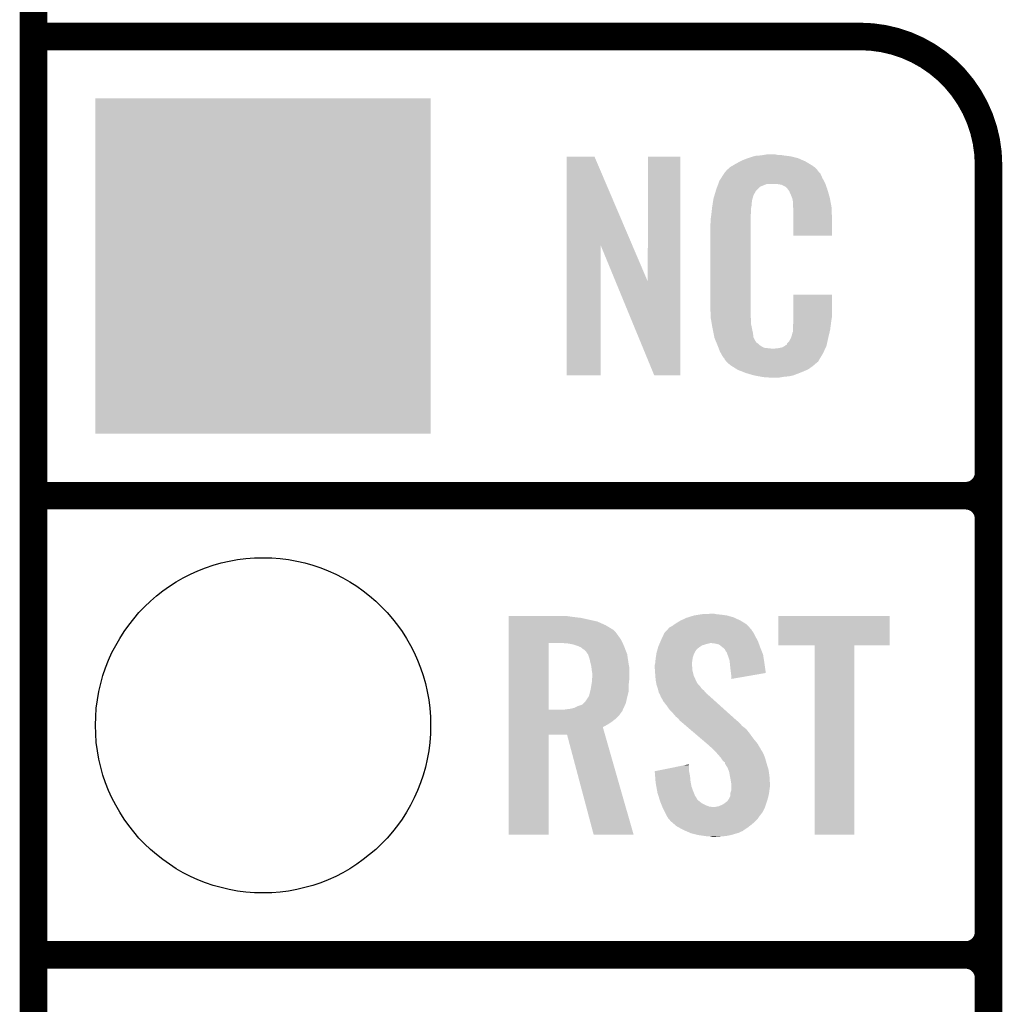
# Model space of a CAD drawing. Extents: x -1.3 to 24.2, y -3.9 to 39.2.
# Tile 10 of 37: x -1.3 to 4.1, y 13.7 to 19.1. Entities that reach past the tile are written whole.
import ezdxf

# ---------------------------------------------------------------- set-up
doc = ezdxf.new("R2010")
doc.units = 0
doc.layers.get('0').update_dxf_attribs({"linetype": 'CONTINUOUS'})
for name, color, linetype in [('ANGLE_11_CLICK_V101_GKO', 5, 'CONTINUOUS'), ('ANGLE_11_CLICK_V101_GTO', 14, 'CONTINUOUS'), ('ANGLE_11_CLICK_V101_GTS', 12, 'CONTINUOUS')]:
    doc.layers.add(name, color=color, linetype=linetype)

# ---------------------------------------------------------------- blocks, each defined once
blk = doc.blocks.new('ROUND_24')
blk.add_circle((0, 0), 0.9271)
blk = doc.blocks.new('SQUARE_35')
blk.add_solid([(0.9271, 0.9271), (0.9271, -0.9271), (-0.9271, 0.9271), (-0.9271, -0.9271)])

msp = doc.modelspace()

# ---------------------------------------------------------------- linework, layer by layer
at = {"layer": 'ANGLE_11_CLICK_V101_GKO', "const_width": 0.1524}
msp.add_lwpolyline([(-1.27, -3.81), (-1.27, 36.83)], dxfattribs=at)
at = {"layer": 'ANGLE_11_CLICK_V101_GTO', "const_width": 0.1524}
for points in [[(-1.27, 19.05), (3.302, 19.05)], [(4.0132, -0.5588), (4.0132, 18.3388)], [(-1.27, 16.51), (3.8862, 16.51)], [(-1.27, 16.51), (3.8862, 16.51)], [(4.0132, 14.097), (4.0132, 16.383)], [(-1.27, 13.97), (3.8862, 13.97)], [(-1.27, 13.97), (3.8862, 13.97)], [(4.0132, 11.557), (4.0132, 13.843)]]:
    msp.add_lwpolyline(points, dxfattribs=at)
for points in [[(4.0132, 18.3388, 0.4142136), (3.302, 19.05)], [(3.8862, 16.51, 0.4142136), (4.0132, 16.637)], [(4.0132, 16.383, 0.4142136), (3.8862, 16.51)], [(4.0132, 16.383, 0.4142136), (3.8862, 16.51)], [(3.8862, 13.97, 0.4142136), (4.0132, 14.097)], [(4.0132, 13.843, 0.4142136), (3.8862, 13.97)], [(4.0132, 13.843, 0.4142136), (3.8862, 13.97)]]:
    msp.add_lwpolyline(points, format="xyb", dxfattribs=at)
at = {"layer": 'ANGLE_11_CLICK_V101_GTO'}
for points in [[(1.678952, 17.896728), (1.67896, 18.384506), (2.041942, 17.896728), (1.833884, 18.384506)], [(1.67896, 18.384506), (1.678962, 18.38452), (1.833884, 18.384506), (1.678962, 18.38452)], [(2.12852, 17.693748), (2.12854, 18.384498), (2.308846, 17.693748), (2.30886, 18.384498)], [(2.12854, 18.384498), (2.128542, 18.38452), (2.30886, 18.384498), (2.128542, 18.38452)], [(2.6162, 18.34642), (2.639784, 18.35912), (3.02091, 18.34642), (2.99974, 18.35912)], [(2.639784, 18.35912), (2.64922, 18.3642), (2.99974, 18.35912), (2.98813, 18.3642)], [(2.64922, 18.3642), (2.674618, 18.37436), (2.98813, 18.3642), (2.964908, 18.37436)], [(2.674618, 18.37436), (2.682238, 18.3769), (2.964908, 18.37436), (2.959102, 18.3769)], [(2.682238, 18.3769), (2.69748, 18.38198), (2.959102, 18.3769), (2.938782, 18.38198)], [(2.69748, 18.38198), (2.714414, 18.38706), (2.938782, 18.38198), (2.91846, 18.38706)], [(2.714414, 18.38706), (2.722882, 18.3896), (2.91846, 18.38706), (2.89814, 18.3896)], [(2.722882, 18.3896), (2.75336, 18.39214), (2.89814, 18.3896), (2.87782, 18.39214)], [(2.75336, 18.39214), (2.7686, 18.39468), (2.87782, 18.39214), (2.862582, 18.39468)], [(2.7686, 18.39468), (2.783842, 18.39722), (2.847342, 18.39468), (2.834642, 18.39722)], [(2.5527, 18.295624), (2.552722, 18.29816), (3.078478, 18.295624), (3.075942, 18.29816)], [(2.552722, 18.29816), (2.555246, 18.298168), (3.075942, 18.29816), (3.075934, 18.298168)], [(2.555246, 18.298168), (2.55727, 18.3007), (3.075934, 18.298168), (3.073402, 18.3007)], [(2.55727, 18.3007), (2.56133, 18.305776), (3.073402, 18.3007), (3.070862, 18.305776)], [(2.56133, 18.305776), (2.5654, 18.310862), (3.070862, 18.305776), (3.066504, 18.310862)], [(2.5654, 18.310862), (2.579912, 18.32356), (3.066504, 18.310862), (3.055622, 18.32356)], [(2.579912, 18.32356), (2.585722, 18.328642), (3.055622, 18.32356), (3.048508, 18.328642)], [(2.585722, 18.328642), (2.598784, 18.336262), (3.048508, 18.328642), (3.03784, 18.336262)], [(2.598784, 18.336262), (2.6162, 18.34642), (3.03784, 18.336262), (3.02091, 18.34642)], [(2.52008, 18.239738), (2.524762, 18.252442), (3.10896, 18.239738), (3.102032, 18.252442)], [(2.524762, 18.252442), (2.53462, 18.26768), (3.102032, 18.252442), (3.09372, 18.26768)], [(2.53462, 18.26768), (2.549408, 18.290536), (3.09372, 18.26768), (3.083562, 18.290536)], [(2.549408, 18.290536), (2.5527, 18.295624), (3.083562, 18.290536), (3.078478, 18.295624)], [(2.497072, 18.171158), (2.503928, 18.194018), (2.712718, 18.171158), (2.725418, 18.194018)], [(2.503928, 18.194018), (2.506978, 18.20418), (2.725418, 18.194018), (2.73558, 18.20418)], [(2.506978, 18.20418), (2.512592, 18.219416), (2.73558, 18.20418), (2.75082, 18.219416)], [(2.512592, 18.219416), (2.518208, 18.234658), (2.75082, 18.219416), (2.788916, 18.234658)], [(2.518208, 18.23466), (2.52008, 18.239738), (3.110774, 18.23466), (3.10896, 18.239738)], [(2.518208, 18.234658), (2.518208, 18.23466), (2.788916, 18.234658), (2.837178, 18.23466)], [(2.85496, 18.23212), (2.837178, 18.23466), (3.111682, 18.23212), (3.110774, 18.23466)], [(2.867658, 18.22958), (2.85496, 18.23212), (3.112588, 18.22958), (3.111682, 18.23212)], [(2.893056, 18.216882), (2.867658, 18.22958), (3.117124, 18.216882), (3.112588, 18.22958)], [(2.898138, 18.211802), (2.893056, 18.216882), (3.118938, 18.211802), (3.117124, 18.216882)], [(2.903584, 18.20418), (2.898138, 18.211802), (3.121658, 18.20418), (3.118938, 18.211802)], [(2.910838, 18.194022), (2.903584, 18.20418), (3.124648, 18.194022), (3.121658, 18.20418)], [(2.921, 18.17116), (2.910838, 18.194022), (3.131372, 18.17116), (3.124648, 18.194022)], [(2.487728, 18.127978), (2.489332, 18.138138), (2.70256, 18.127978), (2.7051, 18.138138)], [(2.489332, 18.138138), (2.490134, 18.143218), (2.7051, 18.138138), (2.7051, 18.143218)], [(2.490134, 18.143218), (2.49174, 18.153382), (2.7051, 18.143218), (2.70787, 18.153382)], [(2.49174, 18.153382), (2.497072, 18.171158), (2.70787, 18.153382), (2.712718, 18.171158)], [(2.925064, 18.161002), (2.921, 18.17116), (3.13436, 18.161002), (3.131372, 18.17116)], [(2.92608, 18.15846), (2.925064, 18.161002), (3.134846, 18.15846), (3.13436, 18.161002)], [(2.928618, 18.153384), (2.92608, 18.15846), (3.135812, 18.153384), (3.134846, 18.15846)], [(2.92862, 18.150842), (2.928618, 18.153384), (3.136296, 18.150842), (3.135812, 18.153384)], [(2.93116, 18.138142), (2.92862, 18.150842), (3.138714, 18.138142), (3.136296, 18.150842)], [(2.93116, 18.120358), (2.93116, 18.138142), (3.142102, 18.120358), (3.138714, 18.138142)], [(2.479322, 18.061938), (2.48158, 18.08226), (2.69748, 18.061938), (2.70002, 18.08226)], [(2.48158, 18.08226), (2.483836, 18.102578), (2.70002, 18.08226), (2.70002, 18.102578)], [(2.483836, 18.102578), (2.48412, 18.10512), (2.70002, 18.102578), (2.700528, 18.10512)], [(2.48412, 18.10512), (2.485722, 18.115278), (2.700528, 18.10512), (2.70256, 18.115278)], [(2.485722, 18.115278), (2.487728, 18.127978), (2.70256, 18.115278), (2.70256, 18.127978)], [(2.932138, 18.107658), (2.93116, 18.120358), (3.14452, 18.107658), (3.142102, 18.120358)], [(2.9337, 18.08734), (2.932138, 18.107658), (3.145404, 18.08734), (3.14452, 18.107658)], [(2.9337, 18.04924), (2.9337, 18.08734), (3.14706, 18.04924), (3.145404, 18.08734)], [(2.4765, 18.04162), (2.47904, 18.0594), (2.69748, 18.04162), (2.69748, 18.0594)], [(2.4765, 18.023842), (2.4765, 18.04162), (2.69748, 18.023842), (2.69748, 18.04162)], [(2.47904, 18.0594), (2.479322, 18.061938), (2.69748, 18.0594), (2.69748, 18.061938)], [(2.9337, 17.947662), (2.9337, 18.04924), (3.147038, 17.947662), (3.14706, 18.04924)], [(2.47396, 18.011142), (2.4765, 18.023842), (2.69748, 18.011142), (2.69748, 18.023842)], [(2.47396, 17.56156), (2.47396, 18.011142), (2.69748, 17.56156), (2.69748, 18.011142)], [(3.147038, 17.94764), (2.9337, 17.947662), (3.147038, 17.94764), (3.147038, 17.947662)], [(1.67894, 17.175502), (1.678952, 17.896728), (1.866878, 17.175502), (1.8669, 17.896728)], [(1.950536, 17.693748), (1.8669, 17.896728), (2.12852, 17.693748), (2.041942, 17.896728)], [(2.164076, 17.175494), (1.950536, 17.693748), (2.308838, 17.175494), (2.308846, 17.693748)], [(2.933704, 17.498058), (2.93372, 17.622498), (3.14706, 17.498058), (3.14706, 17.622498)], [(2.93372, 17.622498), (2.933722, 17.62252), (3.14706, 17.622498), (2.933722, 17.62252)], [(2.476312, 17.49806), (2.47396, 17.56156), (2.69748, 17.49806), (2.69748, 17.56156)], [(2.4765, 17.492982), (2.476312, 17.49806), (2.698206, 17.492982), (2.69748, 17.49806)], [(2.47871, 17.480278), (2.4765, 17.492982), (2.70002, 17.480278), (2.698206, 17.492982)], [(2.9337, 17.48282), (2.933704, 17.498058), (3.14452, 17.48282), (3.14706, 17.498058)], [(2.9337, 17.470122), (2.9337, 17.48282), (3.142706, 17.470122), (3.14452, 17.48282)], [(2.482686, 17.457418), (2.47871, 17.480278), (2.70002, 17.457418), (2.70002, 17.480278)], [(2.48666, 17.43456), (2.482686, 17.457418), (2.704834, 17.43456), (2.70002, 17.457418)], [(2.491742, 17.40916), (2.48666, 17.43456), (2.71018, 17.40916), (2.704834, 17.43456)], [(2.93116, 17.4498), (2.933064, 17.46504), (3.139946, 17.4498), (3.14198, 17.46504)], [(2.93116, 17.426942), (2.93116, 17.4498), (3.1369, 17.426942), (3.139946, 17.4498)], [(2.93116, 17.416784), (2.93116, 17.426942), (3.134508, 17.416784), (3.1369, 17.426942)], [(2.933064, 17.46504), (2.9337, 17.470122), (3.14198, 17.46504), (3.142706, 17.470122)], [(2.496314, 17.386298), (2.491742, 17.40916), (2.712722, 17.386298), (2.71018, 17.40916)], [(2.49682, 17.383762), (2.496314, 17.386298), (2.713992, 17.383762), (2.712722, 17.386298)], [(2.504142, 17.36598), (2.49682, 17.383762), (2.722882, 17.36598), (2.713992, 17.383762)], [(2.908302, 17.360902), (2.921, 17.38376), (3.121658, 17.360902), (3.12674, 17.38376)], [(2.921, 17.38376), (2.921002, 17.383762), (3.12674, 17.38376), (3.12674, 17.383762)], [(2.921002, 17.383762), (2.92862, 17.409162), (3.12674, 17.383762), (3.132716, 17.409162)], [(2.92862, 17.409162), (2.928622, 17.411704), (3.132716, 17.409162), (3.133314, 17.411704)], [(2.928622, 17.411704), (2.93116, 17.416784), (3.133314, 17.411704), (3.134508, 17.416784)], [(2.50519, 17.363436), (2.504142, 17.36598), (2.725422, 17.363436), (2.722882, 17.36598)], [(2.50728, 17.35836), (2.50519, 17.363436), (2.727964, 17.35836), (2.725422, 17.363436)], [(2.509372, 17.353278), (2.50728, 17.35836), (2.735582, 17.353278), (2.727964, 17.35836)], [(2.51251, 17.34566), (2.509372, 17.353278), (2.7432, 17.34566), (2.735582, 17.353278)], [(2.5146, 17.34058), (2.51251, 17.34566), (2.750822, 17.34058), (2.7432, 17.34566)], [(2.516554, 17.3355), (2.5146, 17.34058), (2.758442, 17.3355), (2.750822, 17.34058)], [(2.519486, 17.32788), (2.516554, 17.3355), (2.773684, 17.32788), (2.758442, 17.3355)], [(2.52144, 17.3228), (2.519486, 17.32788), (2.819402, 17.3228), (2.773684, 17.32788)], [(2.5273, 17.30756), (2.52144, 17.3228), (3.102236, 17.30756), (3.109406, 17.3228)], [(2.819402, 17.3228), (2.829562, 17.322802), (3.109406, 17.3228), (3.109408, 17.322802)], [(2.829562, 17.322802), (2.837184, 17.32534), (3.109408, 17.322802), (3.110602, 17.32534)], [(2.847342, 17.32534), (2.872742, 17.33042), (3.110602, 17.32534), (3.112992, 17.33042)], [(2.872742, 17.33042), (2.885436, 17.338038), (3.112992, 17.33042), (3.116578, 17.338038)], [(2.885436, 17.338038), (2.88544, 17.33804), (3.116578, 17.338038), (3.116578, 17.33804)], [(2.88544, 17.33804), (2.895604, 17.34566), (3.116578, 17.33804), (3.118272, 17.34566)], [(2.895604, 17.34566), (2.89814, 17.345682), (3.118272, 17.34566), (3.118276, 17.345682)], [(2.89814, 17.345682), (2.898146, 17.350746), (3.118276, 17.345682), (3.119402, 17.350746)], [(2.898146, 17.350746), (2.908302, 17.360902), (3.119402, 17.350746), (3.121658, 17.360902)], [(2.534358, 17.29486), (2.5273, 17.30756), (3.09626, 17.29486), (3.102236, 17.30756)], [(2.540002, 17.284698), (2.534358, 17.29486), (3.090162, 17.284698), (3.09626, 17.29486)], [(2.55016, 17.26946), (2.540002, 17.284698), (3.08102, 17.26946), (3.090162, 17.284698)], [(2.552694, 17.266926), (2.55016, 17.26946), (3.079498, 17.266926), (3.08102, 17.26946)], [(2.5527, 17.264386), (2.552694, 17.266926), (3.077974, 17.264386), (3.079498, 17.266926)], [(2.559234, 17.25676), (2.5527, 17.264386), (3.0734, 17.25676), (3.077974, 17.264386)], [(2.563588, 17.251678), (2.559234, 17.25676), (3.070856, 17.251678), (3.0734, 17.25676)], [(2.567938, 17.2466), (2.563588, 17.251678), (3.064508, 17.2466), (3.070856, 17.251678)], [(2.573866, 17.24152), (2.567938, 17.2466), (3.05816, 17.24152), (3.064508, 17.2466)], [(2.585718, 17.23136), (2.573866, 17.24152), (3.046308, 17.23136), (3.05816, 17.24152)], [(2.593848, 17.22628), (2.585718, 17.23136), (3.040382, 17.22628), (3.046308, 17.23136)], [(2.6223, 17.2085), (2.593848, 17.22628), (3.01498, 17.2085), (3.040382, 17.22628)], [(1.866878, 17.17548), (1.67894, 17.175502), (1.866878, 17.17548), (1.866878, 17.175502)], [(2.308838, 17.17548), (2.164076, 17.175494), (2.308838, 17.17548), (2.308838, 17.175494)], [(2.62636, 17.205962), (2.6223, 17.2085), (3.009058, 17.205962), (3.01498, 17.2085)], [(2.659016, 17.19326), (2.62636, 17.205962), (2.97942, 17.19326), (3.009058, 17.205962)], [(2.67208, 17.188178), (2.659016, 17.19326), (2.96635, 17.188178), (2.97942, 17.19326)], [(2.715258, 17.17548), (2.67208, 17.188178), (2.933698, 17.17548), (2.96635, 17.188178)], [(2.742354, 17.1704), (2.715258, 17.17548), (2.910838, 17.1704), (2.933698, 17.17548)], [(2.7559, 17.16786), (2.742354, 17.1704), (2.8829, 17.16786), (2.910838, 17.1704)], [(2.77368, 17.16532), (2.7559, 17.16786), (2.867658, 17.16532), (2.8829, 17.16786)], [(2.801618, 17.16278), (2.788918, 17.16532), (2.852418, 17.16278), (2.867658, 17.16532)], [(2.38252, 15.84706), (2.413, 15.85214), (2.567942, 15.84706), (2.53238, 15.85214)], [(2.413, 15.85214), (2.428242, 15.85468), (2.53238, 15.85214), (2.506978, 15.85468)], [(2.428242, 15.85468), (2.48158, 15.85722), (2.506978, 15.85468), (2.494282, 15.85722)], [(1.35892, 15.84198), (1.358922, 15.84452), (1.69672, 15.84198), (1.67894, 15.84452)], [(1.35892, 15.83944), (1.35892, 15.84198), (1.7145, 15.83944), (1.69672, 15.84198)], [(1.35892, 15.83436), (1.35892, 15.83944), (1.75768, 15.83436), (1.7145, 15.83944)], [(1.35892, 15.814038), (1.35892, 15.83436), (1.849122, 15.814038), (1.75768, 15.83436)], [(1.35892, 15.79372), (1.35892, 15.814038), (1.89484, 15.79372), (1.849122, 15.814038)], [(1.35892, 15.77086), (1.35892, 15.79372), (1.93294, 15.77086), (1.89484, 15.79372)], [(2.26568, 15.791178), (2.276344, 15.798798), (2.681608, 15.791178), (2.674622, 15.798798)], [(2.276344, 15.798798), (2.283458, 15.80388), (2.674622, 15.798798), (2.666366, 15.80388)], [(2.283458, 15.80388), (2.308862, 15.81912), (2.666366, 15.80388), (2.6416, 15.81912)], [(2.308862, 15.81912), (2.341882, 15.834362), (2.6416, 15.81912), (2.60894, 15.834362)], [(2.341882, 15.834362), (2.350004, 15.8369), (2.60894, 15.834362), (2.6035, 15.8369)], [(2.350004, 15.8369), (2.38252, 15.84706), (2.6035, 15.8369), (2.567942, 15.84706)], [(2.84988, 15.681982), (2.8499, 15.844498), (3.467078, 15.681982), (3.4671, 15.844498)], [(2.8499, 15.844498), (2.849902, 15.84452), (3.4671, 15.844498), (2.849902, 15.84452)], [(1.35892, 15.768318), (1.35892, 15.77086), (1.93802, 15.768318), (1.93294, 15.77086)], [(1.35892, 15.758158), (1.35892, 15.768318), (1.94818, 15.758158), (1.93802, 15.768318)], [(1.35892, 15.73784), (1.35892, 15.758158), (1.96342, 15.73784), (1.94818, 15.758158)], [(2.211662, 15.73276), (2.219962, 15.75054), (2.72288, 15.73276), (2.71399, 15.75054)], [(2.219962, 15.75054), (2.222288, 15.753078), (2.71399, 15.75054), (2.71272, 15.753078)], [(2.222288, 15.753078), (2.231602, 15.76324), (2.71272, 15.753078), (2.705102, 15.76324)], [(2.231602, 15.76324), (2.236256, 15.768316), (2.705102, 15.76324), (2.702562, 15.768316)], [(2.236256, 15.768316), (2.247904, 15.781022), (2.702562, 15.768316), (2.690916, 15.781022)], [(2.247904, 15.781022), (2.252978, 15.78356), (2.690916, 15.781022), (2.68859, 15.78356)], [(2.252978, 15.78356), (2.26568, 15.791178), (2.68859, 15.78356), (2.681608, 15.791178)], [(1.358912, 15.326382), (1.358918, 15.69466), (1.57988, 15.326382), (1.579902, 15.69466)], [(1.358918, 15.712438), (1.35892, 15.73784), (1.9812, 15.712438), (1.96342, 15.73784)], [(1.358918, 15.69466), (1.358918, 15.712438), (1.989406, 15.69466), (1.9812, 15.712438)], [(1.691642, 15.69212), (1.66116, 15.69466), (1.99058, 15.69212), (1.989406, 15.69466)], [(1.71704, 15.687038), (1.691642, 15.69212), (1.992924, 15.687038), (1.99058, 15.69212)], [(1.739898, 15.67942), (1.71704, 15.687038), (1.99644, 15.67942), (1.992924, 15.687038)], [(2.189114, 15.681958), (2.192382, 15.68958), (2.428236, 15.681958), (2.453642, 15.68958)], [(2.192382, 15.68958), (2.194558, 15.69466), (2.453642, 15.68958), (2.473958, 15.69466)], [(2.194558, 15.69466), (2.198912, 15.704818), (2.74175, 15.69466), (2.73812, 15.704818)], [(2.198912, 15.704818), (2.20218, 15.71244), (2.73812, 15.704818), (2.733964, 15.71244)], [(2.20218, 15.71244), (2.211662, 15.73276), (2.733964, 15.71244), (2.72288, 15.73276)], [(2.501898, 15.69212), (2.481578, 15.69466), (2.742656, 15.69212), (2.74175, 15.69466)], [(2.522216, 15.687042), (2.501898, 15.69212), (2.74447, 15.687042), (2.742656, 15.69212)], [(2.544446, 15.66926), (2.522216, 15.687042), (2.75082, 15.66926), (2.74447, 15.687042)], [(1.75768, 15.671798), (1.739898, 15.67942), (1.999404, 15.671798), (1.99644, 15.67942)], [(1.77038, 15.66164), (1.75768, 15.671798), (2.003354, 15.66164), (1.999404, 15.671798)], [(1.778002, 15.656558), (1.77038, 15.66164), (2.00533, 15.656558), (2.003354, 15.66164)], [(1.78562, 15.64894), (1.778002, 15.656558), (2.008294, 15.64894), (2.00533, 15.656558)], [(1.796508, 15.633696), (1.78562, 15.64894), (2.01422, 15.633696), (2.008294, 15.64894)], [(1.79832, 15.631158), (1.796508, 15.633696), (2.014602, 15.631158), (2.01422, 15.633696)], [(1.80594, 15.608298), (1.79832, 15.631158), (2.01803, 15.608298), (2.014602, 15.631158)], [(2.172872, 15.61592), (2.175216, 15.631158), (2.37744, 15.61592), (2.38252, 15.631158)], [(2.175216, 15.631158), (2.17678, 15.641322), (2.38252, 15.631158), (2.387602, 15.641322)], [(2.17678, 15.641322), (2.17968, 15.651478), (2.387602, 15.641322), (2.39268, 15.651478)], [(2.17968, 15.651478), (2.181858, 15.6591), (2.39268, 15.651478), (2.39776, 15.6591)], [(2.181858, 15.6591), (2.182584, 15.66164), (2.39776, 15.6591), (2.4003, 15.66164)], [(2.182584, 15.66164), (2.185488, 15.6718), (2.4003, 15.66164), (2.413, 15.6718)], [(2.185488, 15.6718), (2.18694, 15.676882), (2.413, 15.6718), (2.420622, 15.676882)], [(2.18694, 15.676882), (2.189114, 15.681958), (2.420622, 15.676882), (2.428236, 15.681958)], [(2.547618, 15.666722), (2.544446, 15.66926), (2.751836, 15.666722), (2.75082, 15.66926)], [(2.555238, 15.6591), (2.547618, 15.666722), (2.754884, 15.6591), (2.751836, 15.666722)], [(2.560318, 15.648944), (2.555238, 15.6591), (2.758946, 15.648944), (2.754884, 15.6591)], [(2.565394, 15.643866), (2.560318, 15.648944), (2.760978, 15.643866), (2.758946, 15.648944)], [(2.5654, 15.641324), (2.565394, 15.643866), (2.761994, 15.641324), (2.760978, 15.643866)], [(2.569212, 15.631158), (2.5654, 15.641324), (2.76606, 15.631158), (2.761994, 15.641324)], [(2.57302, 15.621), (2.569212, 15.631158), (2.767664, 15.621), (2.76606, 15.631158)], [(3.050518, 15.68196), (2.84988, 15.681982), (3.467078, 15.68196), (3.467078, 15.681982)], [(3.05052, 15.681938), (3.050518, 15.68196), (3.27152, 15.681938), (3.467078, 15.68196)], [(3.05054, 14.635502), (3.05052, 15.681938), (3.271498, 14.635502), (3.27152, 15.681938)], [(1.81102, 15.58544), (1.80594, 15.608298), (2.02146, 15.58544), (2.01803, 15.608298)], [(1.811656, 15.5829), (1.81102, 15.58544), (2.02184, 15.5829), (2.02146, 15.58544)], [(1.8161, 15.565118), (1.811656, 15.5829), (2.025074, 15.565118), (2.02184, 15.5829)], [(2.16662, 15.572742), (2.168524, 15.580358), (2.37236, 15.572742), (2.37236, 15.580358)], [(2.168524, 15.580358), (2.16916, 15.582902), (2.37236, 15.580358), (2.372676, 15.582902)], [(2.16916, 15.582902), (2.170936, 15.60068), (2.372676, 15.582902), (2.3749, 15.60068)], [(2.170936, 15.60068), (2.1717, 15.6083), (2.3749, 15.60068), (2.37617, 15.6083)], [(2.1717, 15.6083), (2.172872, 15.61592), (2.37617, 15.6083), (2.37744, 15.61592)], [(2.580638, 15.598142), (2.57302, 15.621), (2.771274, 15.598142), (2.767664, 15.621)], [(2.582244, 15.5829), (2.580638, 15.598142), (2.77368, 15.5829), (2.771274, 15.598142)], [(2.58572, 15.54988), (2.582244, 15.5829), (2.778386, 15.54988), (2.77368, 15.5829)], [(1.81723, 15.554958), (1.8161, 15.565118), (2.02692, 15.554958), (2.025074, 15.565118)], [(1.81864, 15.54226), (1.81723, 15.554958), (2.02692, 15.54226), (2.02692, 15.554958)], [(1.82118, 15.527018), (1.81864, 15.54226), (2.02692, 15.527018), (2.02692, 15.54226)], [(1.82118, 15.50924), (1.82118, 15.527018), (2.02692, 15.50924), (2.02692, 15.527018)], [(2.16662, 15.570198), (2.16662, 15.572742), (2.37236, 15.570198), (2.37236, 15.572742)], [(2.16662, 15.560038), (2.16662, 15.570198), (2.3749, 15.560038), (2.37236, 15.570198)], [(2.16771, 15.544798), (2.16662, 15.560038), (2.3749, 15.544798), (2.3749, 15.560038)], [(2.16916, 15.52448), (2.16771, 15.544798), (2.37998, 15.52448), (2.3749, 15.544798)], [(2.169942, 15.514318), (2.16916, 15.52448), (2.38252, 15.514318), (2.37998, 15.52448)], [(2.58826, 15.52956), (2.58572, 15.54988), (2.78128, 15.52956), (2.778386, 15.54988)], [(2.588262, 15.529556), (2.58826, 15.52956), (2.78128, 15.529556), (2.78128, 15.52956)], [(2.5908, 15.51178), (2.588262, 15.529556), (2.678642, 15.51178), (2.78128, 15.529556)], [(1.815252, 15.455902), (1.81864, 15.47622), (2.02184, 15.455902), (2.02387, 15.47622)], [(1.81864, 15.47622), (1.81903, 15.4813), (2.02387, 15.47622), (2.02438, 15.4813)], [(1.81903, 15.4813), (1.820788, 15.50416), (2.02438, 15.4813), (2.02692, 15.50416)], [(1.820788, 15.50416), (1.82118, 15.50924), (2.02692, 15.50416), (2.02692, 15.50924)], [(2.1717, 15.49146), (2.169942, 15.514318), (2.39307, 15.49146), (2.38252, 15.514318)], [(2.173548, 15.481296), (2.1717, 15.49146), (2.39776, 15.481296), (2.39307, 15.49146)], [(2.174012, 15.478754), (2.173548, 15.481296), (2.397766, 15.478754), (2.39776, 15.481296)], [(2.174472, 15.47622), (2.174012, 15.478754), (2.4003, 15.47622), (2.397766, 15.478754)], [(2.175858, 15.468598), (2.174472, 15.47622), (2.405382, 15.468598), (2.4003, 15.47622)], [(2.17678, 15.46352), (2.175858, 15.468598), (2.41046, 15.46352), (2.405382, 15.468598)], [(2.5908, 15.496566), (2.5908, 15.51178), (2.5908, 15.496566), (2.678642, 15.51178)], [(1.803398, 15.402556), (1.80848, 15.42288), (2.016124, 15.402556), (2.021204, 15.42288)], [(1.80848, 15.42288), (1.809044, 15.425418), (2.021204, 15.42288), (2.02184, 15.425418)], [(1.809044, 15.425418), (1.81356, 15.44574), (2.02184, 15.425418), (2.02184, 15.44574)], [(1.81356, 15.44574), (1.815252, 15.455902), (2.02184, 15.44574), (2.02184, 15.455902)], [(2.178474, 15.45844), (2.17678, 15.46352), (2.41554, 15.45844), (2.41046, 15.46352)], [(2.183554, 15.443198), (2.178474, 15.45844), (2.425702, 15.443198), (2.41554, 15.45844)], [(2.1844, 15.440658), (2.183554, 15.443198), (2.428878, 15.440658), (2.425702, 15.443198)], [(2.186306, 15.43304), (2.1844, 15.440658), (2.438402, 15.43304), (2.428878, 15.440658)], [(2.189478, 15.420342), (2.186306, 15.43304), (2.449284, 15.420342), (2.438402, 15.43304)], [(2.19253, 15.415258), (2.189478, 15.420342), (2.45364, 15.415258), (2.449284, 15.420342)], [(2.1971, 15.407642), (2.19253, 15.415258), (2.462528, 15.407642), (2.45364, 15.415258)], [(1.765296, 15.3543), (1.772914, 15.361918), (2.003134, 15.3543), (2.006598, 15.361918)], [(1.772914, 15.361918), (1.783078, 15.372078), (2.006598, 15.361918), (2.008942, 15.372078)], [(1.783078, 15.372078), (1.79832, 15.39494), (2.008942, 15.372078), (2.01422, 15.39494)], [(1.79832, 15.39494), (1.803398, 15.402556), (2.01422, 15.39494), (2.016124, 15.402556)], [(2.199006, 15.40002), (2.1971, 15.407642), (2.47142, 15.40002), (2.462528, 15.407642)], [(2.199638, 15.397486), (2.199006, 15.40002), (2.474242, 15.397486), (2.47142, 15.40002)], [(2.202178, 15.39494), (2.199638, 15.397486), (2.477076, 15.39494), (2.474242, 15.397486)], [(2.214878, 15.372082), (2.202178, 15.39494), (2.502522, 15.372082), (2.477076, 15.39494)], [(2.23266, 15.34922), (2.214878, 15.372082), (2.527972, 15.34922), (2.502522, 15.372082)], [(1.35891, 15.293338), (1.358912, 15.31112), (1.968498, 15.293338), (1.9812, 15.31112)], [(1.358912, 15.32636), (1.358912, 15.326382), (1.663698, 15.32636), (1.57988, 15.326382)], [(1.358912, 15.321276), (1.358912, 15.32636), (1.988818, 15.321276), (1.990088, 15.32636)], [(1.358912, 15.31112), (1.358912, 15.321276), (1.9812, 15.31112), (1.988818, 15.321276)], [(1.663698, 15.32636), (1.67894, 15.3289), (1.990088, 15.32636), (1.990724, 15.3289)], [(1.67894, 15.3289), (1.699212, 15.331434), (1.990724, 15.3289), (1.991358, 15.331434)], [(1.699212, 15.331434), (1.69926, 15.33144), (1.991358, 15.331434), (1.991362, 15.33144)], [(1.69926, 15.33144), (1.710692, 15.33398), (1.991362, 15.33144), (1.993898, 15.33398)], [(1.710692, 15.33398), (1.722118, 15.336518), (1.993898, 15.33398), (1.99505, 15.336518)], [(1.722118, 15.336518), (1.74244, 15.34668), (1.99505, 15.336518), (1.99967, 15.34668)], [(1.74244, 15.34668), (1.765296, 15.3543), (1.99967, 15.34668), (2.003134, 15.3543)], [(2.25044, 15.32382), (2.23266, 15.34922), (2.556248, 15.32382), (2.527972, 15.34922)], [(2.268222, 15.30604), (2.25044, 15.32382), (2.576042, 15.30604), (2.556248, 15.32382)], [(2.283458, 15.28826), (2.268222, 15.30604), (2.595834, 15.28826), (2.576042, 15.30604)], [(1.35891, 15.2781), (1.35891, 15.293338), (1.953258, 15.2781), (1.968498, 15.293338)], [(1.35891, 15.26032), (1.35891, 15.2781), (1.9304, 15.26032), (1.953258, 15.2781)], [(1.35891, 15.245082), (1.35891, 15.26032), (1.907542, 15.245082), (1.9304, 15.26032)], [(2.296158, 15.278102), (2.283458, 15.28826), (2.607142, 15.278102), (2.595834, 15.28826)], [(2.30378, 15.267942), (2.296158, 15.278102), (2.618452, 15.267942), (2.607142, 15.278102)], [(2.306322, 15.265398), (2.30378, 15.267942), (2.621284, 15.265398), (2.618452, 15.267942)], [(2.309302, 15.262858), (2.306322, 15.265398), (2.62636, 15.262858), (2.621284, 15.265398)], [(2.321218, 15.2527), (2.309302, 15.262858), (2.63652, 15.2527), (2.62636, 15.262858)], [(2.339098, 15.237458), (2.321218, 15.2527), (2.649222, 15.237458), (2.63652, 15.2527)], [(1.35891, 15.229824), (1.35891, 15.245082), (1.879604, 15.229824), (1.907542, 15.245082)], [(1.35891, 15.1892), (1.35891, 15.229824), (1.891234, 15.1892), (1.879604, 15.229824)], [(2.359956, 15.219678), (2.339098, 15.237458), (2.672082, 15.219678), (2.649222, 15.237458)], [(2.38975, 15.19428), (2.359956, 15.219678), (2.6924, 15.19428), (2.672082, 15.219678)], [(2.422526, 15.16634), (2.38975, 15.19428), (2.71272, 15.16634), (2.6924, 15.19428)], [(1.3589, 14.635502), (1.35891, 15.189178), (1.579858, 14.635502), (1.57988, 15.189178)], [(1.35891, 15.189178), (1.35891, 15.1892), (1.57988, 15.189178), (1.681462, 15.1892)], [(1.828796, 14.635496), (1.681462, 15.1892), (2.049748, 14.635496), (1.891234, 15.1892)], [(2.455304, 15.138398), (2.422526, 15.16634), (2.735582, 15.138398), (2.71272, 15.16634)], [(2.46126, 15.13332), (2.455304, 15.138398), (2.738546, 15.13332), (2.735582, 15.138398)], [(2.48412, 15.113), (2.46126, 15.13332), (2.750398, 15.113), (2.738546, 15.13332)], [(2.489202, 15.10792), (2.48412, 15.113), (2.75336, 15.10792), (2.750398, 15.113)], [(2.494284, 15.102838), (2.489202, 15.10792), (2.755902, 15.102838), (2.75336, 15.10792)], [(2.501904, 15.095218), (2.494284, 15.102838), (2.76098, 15.095218), (2.755902, 15.102838)], [(2.504442, 15.09268), (2.501904, 15.095218), (2.76225, 15.09268), (2.76098, 15.095218)], [(2.519998, 15.0749), (2.504442, 15.09268), (2.77114, 15.0749), (2.76225, 15.09268)], [(2.52222, 15.07236), (2.519998, 15.0749), (2.772094, 15.07236), (2.77114, 15.0749)], [(2.53492, 15.05712), (2.52222, 15.07236), (2.777808, 15.05712), (2.772094, 15.07236)], [(2.536612, 15.054582), (2.53492, 15.05712), (2.778758, 15.054582), (2.777808, 15.05712)], [(2.545078, 15.041882), (2.536612, 15.054582), (2.782224, 15.041882), (2.778758, 15.054582)], [(2.555232, 15.034264), (2.545078, 15.041882), (2.784302, 15.034264), (2.782224, 15.041882)], [(2.55524, 15.026646), (2.555232, 15.034264), (2.78638, 15.026646), (2.784302, 15.034264)], [(2.16664, 14.986004), (2.254384, 15.003778), (2.35712, 14.986004), (2.35712, 15.003778)], [(2.166844, 14.983458), (2.16664, 14.986004), (2.35712, 14.983458), (2.35712, 14.986004)], [(2.168868, 14.95806), (2.166844, 14.983458), (2.3622, 14.95806), (2.35712, 14.983458)], [(2.254384, 15.003778), (2.32962, 15.019018), (2.35712, 15.003778), (2.35458, 15.019018)], [(2.32962, 15.019018), (2.35458, 15.024074), (2.35458, 15.019018), (2.35458, 15.024074)], [(2.555246, 15.02664), (2.55524, 15.026646), (2.78638, 15.02664), (2.78638, 15.026646)], [(2.557778, 15.024102), (2.555246, 15.02664), (2.787162, 15.024102), (2.78638, 15.02664)], [(2.570478, 15.003782), (2.557778, 15.024102), (2.793414, 15.003782), (2.787162, 15.024102)], [(2.57429, 14.993618), (2.570478, 15.003782), (2.79654, 14.993618), (2.793414, 15.003782)], [(2.578098, 14.983462), (2.57429, 14.993618), (2.797896, 14.983462), (2.79654, 14.993618)], [(2.58334, 14.95552), (2.578098, 14.983462), (2.80162, 14.95552), (2.797896, 14.983462)], [(2.171094, 14.93012), (2.168868, 14.95806), (2.36474, 14.93012), (2.3622, 14.95806)], [(2.1717, 14.922498), (2.171094, 14.93012), (2.366128, 14.922498), (2.36474, 14.93012)], [(2.175396, 14.90218), (2.1717, 14.922498), (2.369822, 14.90218), (2.366128, 14.922498)], [(2.58572, 14.94282), (2.58334, 14.95552), (2.802414, 14.94282), (2.80162, 14.95552)], [(2.590378, 14.914882), (2.58572, 14.94282), (2.80416, 14.914882), (2.802414, 14.94282)], [(2.180476, 14.87424), (2.175396, 14.90218), (2.37998, 14.87424), (2.369822, 14.90218)], [(2.18186, 14.86662), (2.180476, 14.87424), (2.38303, 14.86662), (2.37998, 14.87424)], [(2.585722, 14.866622), (2.5908, 14.881864), (2.799396, 14.866622), (2.801302, 14.881864)], [(2.5908, 14.912342), (2.590378, 14.914882), (2.80416, 14.912342), (2.80416, 14.914882)], [(2.5908, 14.90218), (2.5908, 14.912342), (2.80416, 14.90218), (2.80416, 14.912342)], [(2.5908, 14.8844), (2.5908, 14.90218), (2.80162, 14.8844), (2.80416, 14.90218)], [(2.5908, 14.881864), (2.5908, 14.8844), (2.801302, 14.881864), (2.80162, 14.8844)], [(2.187476, 14.84884), (2.18186, 14.86662), (2.390144, 14.84884), (2.38303, 14.86662)], [(2.188278, 14.8463), (2.187476, 14.84884), (2.39268, 14.8463), (2.390144, 14.84884)], [(2.190684, 14.838678), (2.188278, 14.8463), (2.39776, 14.838678), (2.39268, 14.8463)], [(2.193892, 14.828518), (2.190684, 14.838678), (2.402844, 14.828518), (2.39776, 14.838678)], [(2.1971, 14.818358), (2.193892, 14.828518), (2.415544, 14.818358), (2.402844, 14.828518)], [(2.201166, 14.808198), (2.1971, 14.818358), (2.428242, 14.808198), (2.415544, 14.818358)], [(2.54508, 14.803122), (2.56201, 14.81582), (2.782146, 14.803122), (2.78638, 14.81582)], [(2.56201, 14.81582), (2.5654, 14.818362), (2.78638, 14.81582), (2.787142, 14.818362)], [(2.5654, 14.818362), (2.57048, 14.82344), (2.787142, 14.818362), (2.788664, 14.82344)], [(2.57048, 14.82344), (2.57556, 14.831062), (2.788664, 14.82344), (2.790952, 14.831062)], [(2.57556, 14.831062), (2.580638, 14.841222), (2.790952, 14.831062), (2.794, 14.841222)], [(2.580638, 14.841222), (2.58572, 14.851384), (2.794, 14.841222), (2.796258, 14.851384)], [(2.58572, 14.864082), (2.585722, 14.866622), (2.79908, 14.864082), (2.799396, 14.866622)], [(2.58572, 14.851384), (2.58572, 14.864082), (2.796258, 14.851384), (2.79908, 14.864082)], [(2.205228, 14.79804), (2.201166, 14.808198), (2.44856, 14.79804), (2.428242, 14.808198)], [(2.208276, 14.79042), (2.205228, 14.79804), (2.468882, 14.79042), (2.44856, 14.79804)], [(2.209292, 14.78788), (2.208276, 14.79042), (2.491742, 14.78788), (2.468882, 14.79042)], [(2.210308, 14.78534), (2.209292, 14.78788), (2.77622, 14.78534), (2.777066, 14.78788)], [(2.21234, 14.78026), (2.210308, 14.78534), (2.773678, 14.78026), (2.77622, 14.78534)], [(2.2225, 14.75994), (2.21234, 14.78026), (2.763518, 14.75994), (2.773678, 14.78026)], [(2.22377, 14.7574), (2.2225, 14.75994), (2.76098, 14.7574), (2.763518, 14.75994)], [(2.499362, 14.78788), (2.50952, 14.79042), (2.777066, 14.78788), (2.777912, 14.79042)], [(2.50952, 14.79042), (2.522222, 14.792962), (2.777912, 14.79042), (2.77876, 14.792962)], [(2.522222, 14.792962), (2.54508, 14.803122), (2.77876, 14.792962), (2.782146, 14.803122)], [(2.22758, 14.74978), (2.22377, 14.7574), (2.7559, 14.74978), (2.76098, 14.7574)], [(2.234636, 14.73708), (2.22758, 14.74978), (2.74574, 14.73708), (2.7559, 14.74978)], [(2.240278, 14.726922), (2.234636, 14.73708), (2.738966, 14.726922), (2.74574, 14.73708)], [(2.245362, 14.721838), (2.240278, 14.726922), (2.735578, 14.721838), (2.738966, 14.726922)], [(2.250438, 14.71676), (2.245362, 14.721838), (2.7305, 14.71676), (2.735578, 14.721838)], [(2.252978, 14.711684), (2.250438, 14.71676), (2.725424, 14.711684), (2.7305, 14.71676)], [(2.25891, 14.7066), (2.252978, 14.711684), (2.72034, 14.7066), (2.725424, 14.711684)], [(2.276688, 14.69136), (2.25891, 14.7066), (2.702562, 14.69136), (2.72034, 14.7066)], [(2.28854, 14.6812), (2.276688, 14.69136), (2.689498, 14.6812), (2.702562, 14.69136)], [(2.302828, 14.67358), (2.28854, 14.6812), (2.6797, 14.67358), (2.689498, 14.6812)], [(2.32664, 14.66088), (2.302828, 14.67358), (2.66065, 14.66088), (2.6797, 14.67358)], [(2.33245, 14.658338), (2.32664, 14.66088), (2.656838, 14.658338), (2.66065, 14.66088)], [(2.338252, 14.6558), (2.33245, 14.658338), (2.654296, 14.6558), (2.656838, 14.658338)], [(2.344058, 14.65326), (2.338252, 14.6558), (2.64668, 14.65326), (2.654296, 14.6558)], [(2.361478, 14.645638), (2.344058, 14.65326), (2.631438, 14.645638), (2.64668, 14.65326)], [(1.579858, 14.63548), (1.3589, 14.635502), (1.579858, 14.63548), (1.579858, 14.635502)], [(2.049752, 14.63548), (1.828796, 14.635496), (2.049752, 14.63548), (2.049748, 14.635496)], [(2.367278, 14.6431), (2.361478, 14.645638), (2.622552, 14.6431), (2.631438, 14.645638)], [(2.37744, 14.64056), (2.367278, 14.6431), (2.61366, 14.64056), (2.622552, 14.6431)], [(2.40792, 14.63294), (2.37744, 14.64056), (2.588262, 14.63294), (2.61366, 14.64056)], [(2.44348, 14.62786), (2.40792, 14.63294), (2.56286, 14.62786), (2.588262, 14.63294)], [(2.46126, 14.62532), (2.44348, 14.62786), (2.53238, 14.62532), (2.56286, 14.62786)], [(2.484118, 14.62278), (2.473958, 14.62532), (2.499362, 14.62278), (2.53238, 14.62532)], [(3.271498, 14.63548), (3.05054, 14.635502), (3.271498, 14.63548), (3.271498, 14.635502)]]:
    msp.add_solid(points, dxfattribs=at)

# ---------------------------------------------------------------- block references
at = {"layer": 'ANGLE_11_CLICK_V101_GTS'}
for name, p in [('SQUARE_35', (0, 17.78)), ('ROUND_24', (0, 15.24))]:
    msp.add_blockref(name, p, dxfattribs=at)

doc.saveas('drawing.dxf')
